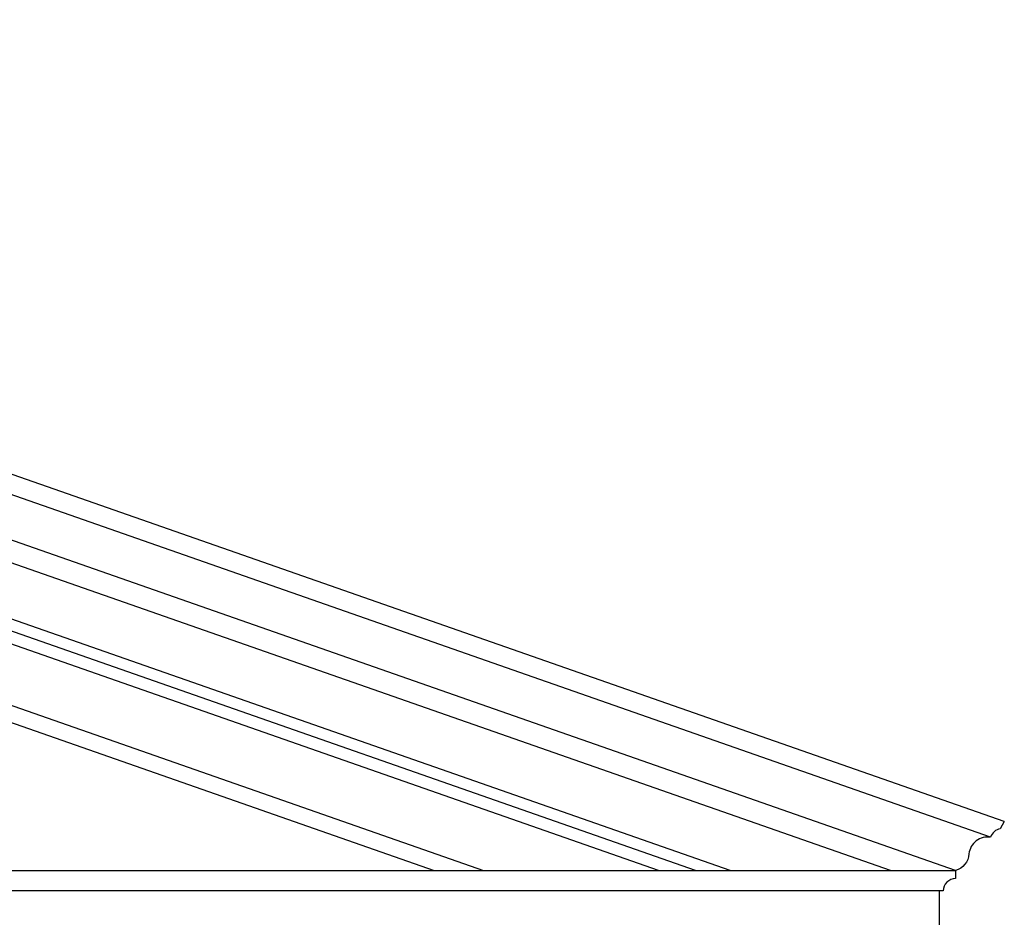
# Model space of a CAD drawing. Extents: x 0 to 286551, y -50 to 581131.
# Tile 158 of 207: x 177535 to 179953, y 568595 to 570800. Entities that reach past the tile are written whole.
import ezdxf

# ---------------------------------------------------------------- set-up
doc = ezdxf.new("R2010")
doc.units = 0
doc.header["$MEASUREMENT"] = 0
for name, color, linetype in [('0.09', 7, 'CONTINUOUS'), ('0.13', 5, 'CONTINUOUS'), ('0.18', 1, 'CONTINUOUS'), ('0.25', 2, 'CONTINUOUS')]:
    doc.layers.add(name, color=color, linetype=linetype)

msp = doc.modelspace()

# ---------------------------------------------------------------- linework, layer by layer
at = {"layer": '0.09'}
for points in [[(179195.1, 568710.2), (174323.6, 570414.7)], [(179104.3, 568710.2), (174323.6, 570382.9)]]:
    msp.add_lwpolyline(points, dxfattribs=at)
at = {"layer": '0.13'}
for points in [[(179919.5, 568791.9), (174323.6, 570749.8)], [(179673.5, 568710.2), (174323.6, 570582.1)], [(174323.6, 570232.5), (178674.3, 568710.2)], [(174323.6, 570190.1), (178553.2, 568710.2)], [(179793.2, 568660.2), (174323.6, 568660.2)]]:
    msp.add_lwpolyline(points, dxfattribs=at)
at = {"layer": '0.18'}
msp.add_line((179279.9, 568710.2), (174323.6, 570444.3), dxfattribs=at)
at = {"layer": '0.25'}
for points in [[(179953.2, 568830.2), (174323.6, 570799.9)], [(179833.2, 568710.2), (174323.6, 570637.9)]]:
    msp.add_lwpolyline(points, dxfattribs=at)
for points in [[(179953.2, 568830.2), (179943.2, 568812.9, 0.263698), (179919.5, 568791.9, 0.422657), (179866.3, 568751.1, -0.319501), (179833.2, 568710.2)], [(174323.6, 568710.2), (179833.2, 568710.2), (179833.2, 568690.2, 0.414214), (179803.2, 568660.2), (179793.2, 568660.2), (179793.2, 568530.2), (174323.6, 568530.2)]]:
    msp.add_lwpolyline(points, format="xyb", dxfattribs=at)

doc.saveas('drawing.dxf')
